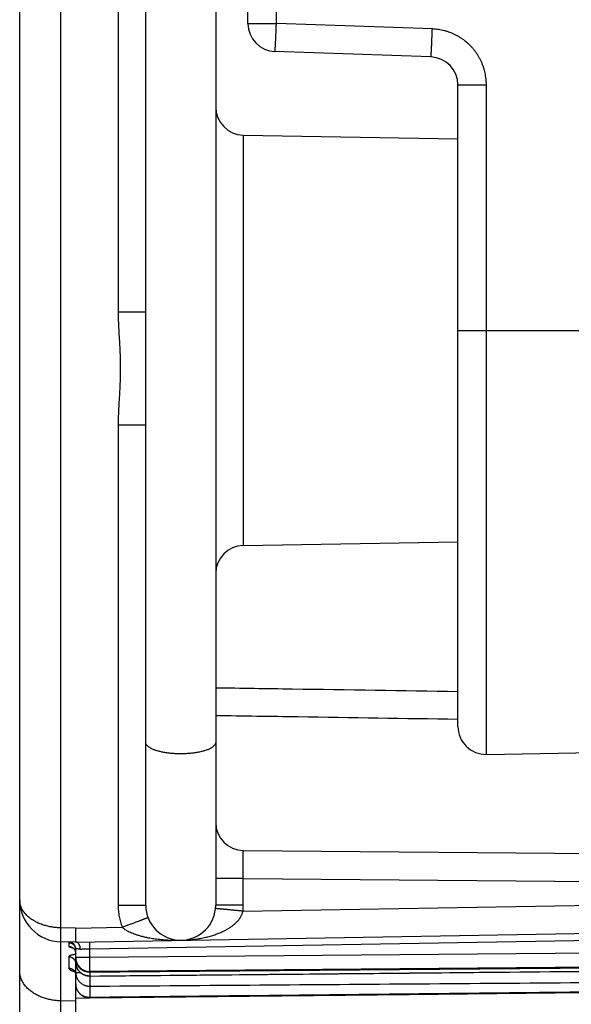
# Model space of a CAD drawing. Header units: inches. Extents: x 0 to 22, y 0 to 17.
# Tile 6 of 53: x 4.033 to 4.427, y 8.276 to 8.979. Entities that reach past the tile are written whole.
import ezdxf

# ---------------------------------------------------------------- set-up
doc = ezdxf.new("R2010")
doc.units = ezdxf.units.IN
doc.header["$LTSCALE"] = 1.21
doc.header["$MEASUREMENT"] = 0
doc.layers.get('0').update_dxf_attribs({"linetype": 'CONTINUOUS'})

msp = doc.modelspace()

# ---------------------------------------------------------------- linework, layer by layer
at = {"color": 7, "linetype": 'CONTINUOUS'}
for p, q in [((4.03289, 7.43579), (4.03289, 13.37959)), ((4.06237, 8.33037), (4.06237, 12.27001)), ((4.12289, 8.3465), (4.12289, 12.25388)), ((4.17289, 12.25388), (4.17289, 8.3465)), ((4.10324, 11.82988), (4.10324, 8.77051)), ((4.19589, 8.97651), (4.19589, 11.62388)), ((4.21624, 8.97651), (4.21624, 11.62388)), ((4.19589, 8.97651), (4.21624, 8.97651)), ((4.32764, 8.97262), (4.21624, 8.97651)), ((4.32659, 8.95263), (4.21519, 8.95652)), ((4.34589, 8.93264), (4.36624, 8.93264)), ((4.34589, 8.47431), (4.34589, 8.93263)), ((4.36624, 8.45432), (4.36624, 8.93264)), ((4.19254, 8.89686), (4.34589, 8.89419)), ((4.19254, 8.89686), (4.19254, 8.60352)), ((4.10324, 8.77051), (4.12289, 8.77051)), ((4.34589, 8.75719), (4.53089, 8.75719)), ((4.10324, 8.68988), (4.12289, 8.68988)), ((4.10324, 8.68988), (4.10324, 8.3465)), ((4.19254, 8.60352), (4.34589, 8.6062)), ((4.36624, 8.45432), (4.51124, 8.45685)), ((4.19272, 8.38567), (4.80107, 8.38036)), ((4.19254, 8.36568), (4.17289, 8.36568)), ((4.19254, 8.36568), (4.7472, 8.36084)), ((4.19254, 8.3465), (4.19254, 8.36568)), ((4.19234, 8.34227), (4.7472, 8.35196)), ((4.10324, 8.3465), (4.12289, 8.3465)), ((4.19254, 8.3465), (4.17289, 8.3465)), ((4.07272, 8.33019), (4.06237, 8.33037)), ((4.07272, 8.33019), (4.10608, 8.33078)), ((4.07289, 8.32019), (4.80124, 8.33291)), ((4.08298, 8.31537), (4.77098, 8.32738)), ((4.07289, 8.32019), (4.06237, 8.32038)), ((4.06237, 7.4058), (4.06237, 8.32038)), ((4.06798, 8.31975), (4.06798, 8.31707)), ((4.06798, 8.30969), (4.06798, 8.30153)), ((4.07289, 8.30589), (4.07289, 8.31528)), ((4.08298, 8.3091), (4.07289, 8.3091)), ((4.08298, 8.3091), (4.08298, 8.31537)), ((4.77098, 8.3151), (4.08298, 8.3091)), ((4.07291, 8.30857), (4.07289, 8.30857)), ((4.07289, 7.44423), (4.07289, 8.30476)), ((4.77098, 8.30511), (4.08298, 8.2991)), ((4.07289, 8.2985), (4.07616, 8.2985)), ((4.08298, 8.29858), (4.08298, 8.29593)), ((4.08298, 8.28863), (4.08298, 8.28056)), ((4.07289, 8.27805), (4.06237, 8.27818)), ((4.07289, 8.28019), (4.08217, 8.28035))]:
    msp.add_line(p, q, dxfattribs=at)
for points in [[(4.07011, 8.31643), (4.07011, 8.31642), (4.07014, 8.31642), (4.07019, 8.3164), (4.07027, 8.31636), (4.07037, 8.31631), (4.0705, 8.31625), (4.07064, 8.31617), (4.0708, 8.31607), (4.07099, 8.31594), (4.07119, 8.31578), (4.07141, 8.31559), (4.07163, 8.31536), (4.07185, 8.3151), (4.07207, 8.3148), (4.07227, 8.31447), (4.07246, 8.3141), (4.07262, 8.31369), (4.07275, 8.31324), (4.07284, 8.31278), (4.07289, 8.31232), (4.07289, 8.31209)], [(4.08299, 8.29589), (4.31127, 8.29807), (4.54077, 8.30025), (4.77099, 8.30244)], [(4.0715, 8.29969), (4.0715, 8.2997), (4.0715, 8.29969), (4.07155, 8.29966), (4.07162, 8.2996), (4.07172, 8.29952), (4.07184, 8.2994), (4.07198, 8.29925), (4.07213, 8.29905), (4.07229, 8.29881), (4.07245, 8.29852), (4.07261, 8.29818)], [(4.07261, 8.29818), (4.07274, 8.29779), (4.07283, 8.29737), (4.07288, 8.29691), (4.07289, 8.29665)], [(4.083, 8.28033), (4.31116, 8.2828), (4.54066, 8.28529), (4.771, 8.28777)]]:
    msp.add_lwpolyline(points, dxfattribs=at)
for centre, radius, start, end in [((4.21589, 8.97651), 0.02, 180, 268), ((4.32589, 8.93264), 0.02, 359.95759, 88), ((4.19289, 8.91686), 0.02, 180, 269), ((4.19289, 8.58352), 0.02, 91, 180), ((4.36589, 8.47431), 0.02, 180, 271), ((4.19289, 8.40567), 0.02, 180.09892, 269.5), ((4.06289, 8.35037), 0.03, 180, 269), ((4.14789, 8.3465), 0.025, 180, 360), ((4.06789, 8.31528), 0.005, 0.00001, 89), ((4.08289, 8.3091), 0.01, 180, 270.5)]:
    msp.add_arc(centre, radius, start, end, dxfattribs=at)
for points, knots in [([(4.21519, 8.95652), (4.21521, 8.95652), (4.21523, 8.9566), (4.21525, 8.95671), (4.21528, 8.95693), (4.21531, 8.95722), (4.21535, 8.9576), (4.21538, 8.95806), (4.21542, 8.9586), (4.21546, 8.95921), (4.21551, 8.9599), (4.21555, 8.96066), (4.2156, 8.96149), (4.21565, 8.96239), (4.21569, 8.96334), (4.21574, 8.96435), (4.21579, 8.96541), (4.21585, 8.96652), (4.2159, 8.96767), (4.21595, 8.96886), (4.216, 8.97009), (4.21605, 8.97134), (4.2161, 8.97261), (4.21615, 8.9739), (4.21619, 8.9752), (4.21623, 8.97607), (4.21624, 8.97651)], [0, 0, 0, 0, 0.002417, 0.00891, 0.019605, 0.034487, 0.053498, 0.076552, 0.103557, 0.134398, 0.168946, 0.207051, 0.24855, 0.293267, 0.341008, 0.391571, 0.444739, 0.500284, 0.557968, 0.617544, 0.678756, 0.741342, 0.805034, 0.86956, 0.934641, 1, 1, 1, 1]), ([(4.32659, 8.95263), (4.32661, 8.95263), (4.32662, 8.95271), (4.32665, 8.95282), (4.32668, 8.95304), (4.32671, 8.95333), (4.32674, 8.95371), (4.32678, 8.95417), (4.32682, 8.95471), (4.32686, 8.95533), (4.3269, 8.95602), (4.32695, 8.95678), (4.32699, 8.9576), (4.32704, 8.9585), (4.32709, 8.95945), (4.32714, 8.96046), (4.32719, 8.96152), (4.32724, 8.96263), (4.32729, 8.96378), (4.32734, 8.96497), (4.32739, 8.9662), (4.32744, 8.96745), (4.32749, 8.96872), (4.32754, 8.97001), (4.32759, 8.97131), (4.32762, 8.97218), (4.32764, 8.97262)], [0, 0, 0, 0, 0.002425, 0.008935, 0.019649, 0.034542, 0.053559, 0.076623, 0.103635, 0.134483, 0.169034, 0.207141, 0.248641, 0.293356, 0.341096, 0.391656, 0.444819, 0.500359, 0.558036, 0.617603, 0.678807, 0.741384, 0.805066, 0.869581, 0.934652, 1, 1, 1, 1]), ([(4.36624, 8.93264), (4.36624, 8.93337), (4.3662, 8.93483), (4.36602, 8.93701), (4.36572, 8.93919), (4.3653, 8.94134), (4.36477, 8.94347), (4.36412, 8.94557), (4.36335, 8.94762), (4.36247, 8.94964), (4.36148, 8.9516), (4.36039, 8.95351), (4.35919, 8.95535), (4.3579, 8.95712), (4.35651, 8.95882), (4.35503, 8.96044), (4.35346, 8.96198), (4.35181, 8.96342), (4.35009, 8.96478), (4.34829, 8.96604), (4.34642, 8.9672), (4.3445, 8.96825), (4.34251, 8.9692), (4.34048, 8.97004), (4.33841, 8.97076), (4.3363, 8.97137), (4.33416, 8.97187), (4.332, 8.97224), (4.32982, 8.9725), (4.32836, 8.97259), (4.32764, 8.97262)], [0, 0, 0, 0, 0.035622, 0.071303, 0.107018, 0.14274, 0.178444, 0.214134, 0.24986, 0.285651, 0.321451, 0.357187, 0.392866, 0.428551, 0.464269, 0.499997, 0.535709, 0.571403, 0.607086, 0.642785, 0.678537, 0.714336, 0.750114, 0.785822, 0.821506, 0.857227, 0.892982, 0.928726, 0.964413, 1, 1, 1, 1]), ([(4.10324, 8.77051), (4.10324, 8.76845), (4.10332, 8.76417), (4.10362, 8.75771), (4.10399, 8.75134), (4.10432, 8.74543), (4.10456, 8.74005), (4.10471, 8.73505), (4.10475, 8.73025), (4.10471, 8.72544), (4.10457, 8.72044), (4.10433, 8.71506), (4.10399, 8.70912), (4.10362, 8.70272), (4.10332, 8.69623), (4.10324, 8.69193), (4.10324, 8.68988)], [0, 0, 0, 0, 0.076337, 0.159348, 0.240296, 0.313377, 0.379417, 0.440534, 0.499264, 0.558076, 0.619256, 0.685153, 0.758506, 0.840237, 0.923619, 1, 1, 1, 1]), ([(4.34589, 8.49908), (4.30647, 8.49968), (4.2488, 8.50056), (4.19114, 8.50143), (4.17289, 8.5017)], [0, 0, 0, 0, 0.683629, 1, 1, 1, 1]), ([(4.34589, 8.47926), (4.30784, 8.47984), (4.25018, 8.48073), (4.19251, 8.48162), (4.17289, 8.48192)], [0, 0, 0, 0, 0.659827, 1, 1, 1, 1]), ([(4.17289, 8.4629), (4.17289, 8.46273), (4.17286, 8.46238), (4.17271, 8.46186), (4.17245, 8.46134), (4.17211, 8.46083), (4.17166, 8.46033), (4.17113, 8.45985), (4.1705, 8.45937), (4.16979, 8.45891), (4.16898, 8.45847), (4.1681, 8.45804), (4.16714, 8.45763), (4.1661, 8.45725), (4.16499, 8.45688), (4.16381, 8.45654), (4.16257, 8.45622), (4.16127, 8.45593), (4.15992, 8.45567), (4.15852, 8.45544), (4.15708, 8.45523), (4.15561, 8.45506), (4.1541, 8.45491), (4.15257, 8.4548), (4.15102, 8.45472), (4.14946, 8.45467), (4.14789, 8.45465), (4.14632, 8.45467), (4.14476, 8.45472), (4.14321, 8.4548), (4.14168, 8.45491), (4.14017, 8.45506), (4.1387, 8.45523), (4.13726, 8.45544), (4.13586, 8.45567), (4.13451, 8.45593), (4.13321, 8.45622), (4.13197, 8.45654), (4.13079, 8.45688), (4.12968, 8.45725), (4.12865, 8.45763), (4.12768, 8.45804), (4.1268, 8.45847), (4.126, 8.45891), (4.12528, 8.45937), (4.12466, 8.45985), (4.12412, 8.46033), (4.12368, 8.46083), (4.12333, 8.46134), (4.12308, 8.46186), (4.12293, 8.46238), (4.12289, 8.46273), (4.12289, 8.4629)], [0, 0, 0, 0, 0.009357, 0.019008, 0.029219, 0.040206, 0.052131, 0.065112, 0.079221, 0.094501, 0.110969, 0.128622, 0.14744, 0.16739, 0.188428, 0.2105, 0.233545, 0.257493, 0.282272, 0.3078, 0.333993, 0.360764, 0.388021, 0.41567, 0.443615, 0.471758, 0.5, 0.528242, 0.556385, 0.58433, 0.611979, 0.639236, 0.666007, 0.6922, 0.717728, 0.742507, 0.766455, 0.7895, 0.811572, 0.83261, 0.85256, 0.871378, 0.889031, 0.905499, 0.920779, 0.934888, 0.947869, 0.959794, 0.970781, 0.980992, 0.990643, 1, 1, 1, 1]), ([(4.19254, 8.36568), (4.19254, 8.36611), (4.19253, 8.36698), (4.19252, 8.36829), (4.19252, 8.36958), (4.19251, 8.37085), (4.1925, 8.3721), (4.1925, 8.37332), (4.1925, 8.37451), (4.1925, 8.37566), (4.1925, 8.37676), (4.19251, 8.37782), (4.19251, 8.37883), (4.19252, 8.37979), (4.19253, 8.38068), (4.19254, 8.38151), (4.19255, 8.38227), (4.19256, 8.38296), (4.19258, 8.38358), (4.1926, 8.38412), (4.19261, 8.38458), (4.19263, 8.38497), (4.19265, 8.38526), (4.19267, 8.38548), (4.19269, 8.38559), (4.1927, 8.38567), (4.19272, 8.38567)], [0, 0, 0, 0, 0.065365, 0.130522, 0.195126, 0.258863, 0.32142, 0.382515, 0.44193, 0.499458, 0.554887, 0.607996, 0.65855, 0.706293, 0.751002, 0.792509, 0.83066, 0.865281, 0.896194, 0.923258, 0.946367, 0.965427, 0.980353, 0.991082, 0.99759, 1, 1, 1, 1]), ([(4.06237, 8.33037), (4.06184, 8.33038), (4.06078, 8.33041), (4.05919, 8.33051), (4.05761, 8.33067), (4.05603, 8.33089), (4.05447, 8.33117), (4.05291, 8.3315), (4.05137, 8.33189), (4.04985, 8.33235), (4.04835, 8.33286), (4.04688, 8.33344), (4.04545, 8.33408), (4.04406, 8.33479), (4.04271, 8.33556), (4.04141, 8.33639), (4.04018, 8.33729), (4.03901, 8.33824), (4.03793, 8.33926), (4.03692, 8.34033), (4.03601, 8.34146), (4.03521, 8.34263), (4.03451, 8.34385), (4.03393, 8.3451), (4.03347, 8.34639), (4.03314, 8.3477), (4.03294, 8.34903), (4.03289, 8.34993), (4.03289, 8.35037)], [0, 0, 0, 0, 0.040578, 0.081191, 0.121833, 0.162502, 0.203182, 0.243848, 0.284462, 0.325009, 0.365466, 0.405799, 0.445962, 0.485903, 0.525569, 0.564903, 0.603847, 0.642353, 0.680365, 0.717851, 0.754781, 0.79115, 0.82698, 0.862297, 0.89715, 0.931622, 0.965851, 1, 1, 1, 1]), ([(4.10324, 8.3465), (4.10324, 8.34584), (4.10327, 8.3445), (4.1034, 8.3425), (4.10363, 8.3405), (4.10394, 8.33852), (4.10434, 8.33655), (4.10483, 8.3346), (4.1054, 8.33267), (4.10584, 8.3314), (4.10608, 8.33078)], [0, 0, 0, 0, 0.124677, 0.249502, 0.37445, 0.499493, 0.6246, 0.749746, 0.874903, 1, 1, 1, 1]), ([(4.19234, 8.34227), (4.19239, 8.34274), (4.19246, 8.34368), (4.19253, 8.34509), (4.19254, 8.34603), (4.19254, 8.3465)], [0, 0, 0, 0, 0.332851, 0.666126, 1, 1, 1, 1]), ([(4.10608, 8.33078), (4.1065, 8.33093), (4.10734, 8.33125), (4.1086, 8.33172), (4.10984, 8.33218), (4.11106, 8.33264), (4.11226, 8.33309), (4.11343, 8.33353), (4.11456, 8.33396), (4.11566, 8.33437), (4.11671, 8.33476), (4.1177, 8.33514), (4.11865, 8.3355), (4.11953, 8.33584), (4.12035, 8.33615), (4.12111, 8.33644), (4.12179, 8.3367), (4.1224, 8.33694), (4.12294, 8.33714), (4.1234, 8.33732), (4.12378, 8.33747), (4.12406, 8.33759), (4.12429, 8.33767), (4.12438, 8.33774), (4.12447, 8.33775), (4.12447, 8.33777)], [0, 0, 0, 0, 0.068603, 0.136817, 0.20433, 0.270835, 0.336027, 0.399609, 0.46129, 0.52079, 0.577836, 0.632168, 0.683537, 0.73171, 0.776467, 0.817602, 0.854929, 0.888276, 0.917492, 0.942444, 0.963018, 0.97912, 0.990678, 0.997642, 1, 1, 1, 1]), ([(4.1495, 8.32154), (4.15054, 8.32157), (4.15298, 8.32169), (4.15678, 8.32203), (4.16082, 8.32259), (4.16464, 8.32332), (4.1682, 8.32419), (4.17148, 8.32516), (4.17444, 8.32622), (4.1771, 8.32732), (4.17945, 8.32846), (4.18153, 8.3296), (4.18334, 8.33074), (4.18491, 8.33186), (4.18627, 8.33296), (4.18744, 8.33402), (4.18844, 8.33506), (4.18929, 8.33606), (4.19001, 8.33702), (4.19062, 8.33796), (4.19113, 8.33887), (4.19155, 8.33975), (4.19189, 8.34061), (4.19215, 8.34144), (4.19229, 8.342), (4.19234, 8.34227)], [0, 0, 0, 0, 0.06188, 0.145543, 0.226623, 0.303975, 0.376765, 0.444447, 0.506756, 0.563672, 0.615356, 0.662109, 0.704318, 0.742412, 0.776833, 0.808016, 0.836371, 0.862281, 0.886091, 0.908093, 0.928573, 0.94782, 0.96603, 0.983365, 1, 1, 1, 1]), ([(4.19234, 8.34227), (4.1919, 8.34232), (4.191, 8.3424), (4.18967, 8.34253), (4.18835, 8.34265), (4.18705, 8.34277), (4.18578, 8.3429), (4.18454, 8.34301), (4.18333, 8.34313), (4.18217, 8.34324), (4.18105, 8.34335), (4.17999, 8.34345), (4.17899, 8.34354), (4.17805, 8.34363), (4.17717, 8.34372), (4.17637, 8.3438), (4.17564, 8.34387), (4.17499, 8.34393), (4.17442, 8.34399), (4.17393, 8.34403), (4.17353, 8.34407), (4.17322, 8.34411), (4.17298, 8.34412), (4.17288, 8.34416), (4.17278, 8.34414), (4.17278, 8.34415)], [0, 0, 0, 0, 0.068631, 0.136869, 0.204401, 0.270922, 0.336126, 0.399716, 0.461403, 0.520906, 0.577953, 0.632284, 0.683651, 0.73182, 0.776571, 0.8177, 0.855021, 0.888362, 0.917571, 0.942516, 0.963083, 0.979177, 0.990726, 0.997677, 1, 1, 1, 1]), ([(4.06237, 8.32038), (4.06236, 8.32038), (4.06235, 8.32044), (4.06234, 8.32051), (4.06233, 8.32068), (4.06232, 8.32088), (4.06231, 8.32116), (4.06231, 8.32148), (4.0623, 8.32187), (4.0623, 8.3223), (4.0623, 8.32279), (4.0623, 8.32332), (4.0623, 8.32389), (4.0623, 8.32451), (4.0623, 8.32516), (4.06231, 8.32584), (4.06231, 8.32656), (4.06232, 8.32729), (4.06233, 8.32805), (4.06234, 8.32881), (4.06235, 8.32959), (4.06236, 8.33011), (4.06237, 8.33037)], [0, 0, 0, 0, 0.003371, 0.012693, 0.028059, 0.049398, 0.076587, 0.10946, 0.147819, 0.191427, 0.240017, 0.29329, 0.350918, 0.412546, 0.477796, 0.546264, 0.617529, 0.691153, 0.766682, 0.843649, 0.921582, 1, 1, 1, 1]), ([(4.07272, 8.33019), (4.07272, 8.32993), (4.07272, 8.32941), (4.07272, 8.32863), (4.07272, 8.32787), (4.07273, 8.32711), (4.07273, 8.32638), (4.07274, 8.32567), (4.07274, 8.32498), (4.07275, 8.32433), (4.07276, 8.32372), (4.07277, 8.32314), (4.07278, 8.32261), (4.07279, 8.32212), (4.0728, 8.32168), (4.07281, 8.3213), (4.07282, 8.32097), (4.07284, 8.3207), (4.07285, 8.32049), (4.07286, 8.32034), (4.07287, 8.32024), (4.07289, 8.3202), (4.07289, 8.32019)], [0, 0, 0, 0, 0.078348, 0.156185, 0.233045, 0.308469, 0.382004, 0.453208, 0.521658, 0.586975, 0.648681, 0.706307, 0.759635, 0.808391, 0.852105, 0.890483, 0.923445, 0.950686, 0.971994, 0.987336, 0.996641, 1, 1, 1, 1]), ([(4.10608, 8.33078), (4.1063, 8.33057), (4.1068, 8.33015), (4.10765, 8.32952), (4.10864, 8.32886), (4.10982, 8.32818), (4.11119, 8.32748), (4.11278, 8.32677), (4.11462, 8.32605), (4.11673, 8.32533), (4.11916, 8.32462), (4.12195, 8.32392), (4.12513, 8.32326), (4.12877, 8.32266), (4.13294, 8.32213), (4.13767, 8.32172), (4.14266, 8.3215), (4.14607, 8.32148), (4.1477, 8.3215)], [0, 0, 0, 0, 0.021178, 0.045263, 0.072668, 0.103787, 0.139071, 0.179054, 0.224333, 0.275596, 0.333639, 0.399381, 0.473893, 0.558478, 0.654695, 0.764592, 0.886899, 1, 1, 1, 1]), ([(4.06969, 8.31994), (4.06954, 8.31994), (4.06927, 8.31993), (4.06889, 8.31991), (4.06857, 8.31988), (4.06832, 8.31986), (4.06814, 8.31982), (4.06804, 8.3198), (4.06798, 8.31977), (4.06798, 8.31975)], [0, 0, 0, 0, 0.246298, 0.471178, 0.656514, 0.801481, 0.905878, 0.970547, 1, 1, 1, 1]), ([(4.06798, 8.31975), (4.06813, 8.31975), (4.06844, 8.31973), (4.06889, 8.31966), (4.06933, 8.31954), (4.06976, 8.31939), (4.07018, 8.3192), (4.07058, 8.31898), (4.07095, 8.31871), (4.0713, 8.31842), (4.07162, 8.31809), (4.07191, 8.31774), (4.07216, 8.31736), (4.07238, 8.31696), (4.07257, 8.31654), (4.07271, 8.31611), (4.07281, 8.31568), (4.07285, 8.3154), (4.07286, 8.31527)], [0, 0, 0, 0, 0.063092, 0.126183, 0.189273, 0.25236, 0.315445, 0.378527, 0.441605, 0.50468, 0.56775, 0.630817, 0.69388, 0.756939, 0.819995, 0.883049, 0.946101, 1, 1, 1, 1]), ([(4.06798, 8.31707), (4.06813, 8.31707), (4.06844, 8.31705), (4.06889, 8.31698), (4.06933, 8.31687), (4.06976, 8.31672), (4.07003, 8.3166), (4.07016, 8.31653)], [0, 0, 0, 0, 0.201564, 0.403112, 0.604631, 0.80611, 1, 1, 1, 1]), ([(4.06798, 8.31707), (4.06798, 8.31704), (4.06802, 8.31696), (4.06814, 8.31686), (4.06832, 8.31677), (4.06858, 8.31667), (4.0689, 8.31657), (4.06929, 8.31647), (4.0697, 8.31638), (4.06997, 8.31633), (4.07009, 8.31631)], [0, 0, 0, 0, 0.044187, 0.107514, 0.197052, 0.314962, 0.461836, 0.637413, 0.840907, 1, 1, 1, 1]), ([(4.07018, 8.31652), (4.07031, 8.31645), (4.07058, 8.3163), (4.07095, 8.31604), (4.0713, 8.31575), (4.07162, 8.31542), (4.07191, 8.31507), (4.07216, 8.31469), (4.07238, 8.31429), (4.07253, 8.31396), (4.07261, 8.31376), (4.07263, 8.3137)], [0, 0, 0, 0, 0.11902, 0.238, 0.356939, 0.475833, 0.594684, 0.713494, 0.832264, 0.951, 1, 1, 1, 1]), ([(4.07622, 8.31519), (4.07622, 8.31535), (4.07619, 8.31565), (4.07617, 8.31611), (4.0761, 8.31657), (4.076, 8.31701), (4.07587, 8.31743), (4.07572, 8.31784), (4.07555, 8.31822), (4.07535, 8.31858), (4.07513, 8.31891), (4.07489, 8.3192), (4.07463, 8.31947), (4.07436, 8.31969), (4.07407, 8.31988), (4.07378, 8.32002), (4.07348, 8.32012), (4.07318, 8.32018), (4.07299, 8.32019), (4.07289, 8.32019)], [0, 0, 0, 0, 0.070314, 0.14018, 0.209462, 0.27788, 0.345054, 0.410625, 0.474607, 0.536587, 0.596223, 0.653818, 0.709383, 0.763073, 0.81478, 0.863891, 0.910974, 0.956443, 1, 1, 1, 1]), ([(4.08298, 8.31537), (4.08298, 8.31552), (4.08297, 8.31583), (4.08296, 8.31628), (4.08296, 8.31673), (4.08295, 8.31717), (4.08294, 8.31759), (4.08294, 8.31799), (4.08294, 8.31837), (4.08293, 8.31873), (4.08293, 8.31905), (4.08293, 8.31935), (4.08293, 8.31961), (4.08293, 8.31983), (4.08292, 8.32002), (4.08293, 8.32016), (4.08292, 8.32027), (4.08294, 8.32032), (4.08293, 8.32037), (4.08294, 8.32037)], [0, 0, 0, 0, 0.092259, 0.183729, 0.273632, 0.361199, 0.445684, 0.526366, 0.602557, 0.673608, 0.738913, 0.797914, 0.850108, 0.895052, 0.932361, 0.961718, 0.982876, 0.99566, 1, 1, 1, 1]), ([(4.07289, 8.31136), (4.07265, 8.31133), (4.07217, 8.31127), (4.07148, 8.31116), (4.07084, 8.31105), (4.07026, 8.31093), (4.06974, 8.3108), (4.06928, 8.31066), (4.06889, 8.31052), (4.06857, 8.31037), (4.06831, 8.31021), (4.06813, 8.31005), (4.06801, 8.30987), (4.06798, 8.30975), (4.06798, 8.30969)], [0, 0, 0, 0, 0.138102, 0.267747, 0.388102, 0.498483, 0.598282, 0.687008, 0.764443, 0.830592, 0.885749, 0.930813, 0.96773, 1, 1, 1, 1]), ([(4.06798, 8.30969), (4.06813, 8.30969), (4.06844, 8.30967), (4.06889, 8.3096), (4.06933, 8.30949), (4.06976, 8.30934), (4.07018, 8.30915), (4.07058, 8.30893), (4.07095, 8.30867), (4.0713, 8.30838), (4.07162, 8.30806), (4.07191, 8.30771), (4.07216, 8.30733), (4.07238, 8.30694), (4.07257, 8.30652), (4.07269, 8.30616), (4.07275, 8.30594), (4.07277, 8.30586)], [0, 0, 0, 0, 0.069194, 0.138369, 0.207513, 0.27661, 0.34565, 0.414623, 0.483519, 0.552335, 0.621068, 0.689717, 0.758286, 0.82678, 0.895208, 0.96358, 1, 1, 1, 1]), ([(4.07263, 8.31368), (4.07266, 8.3136), (4.0727, 8.31347), (4.07273, 8.31334), (4.07274, 8.31329)], [0, 0, 0, 0, 0.618153, 1, 1, 1, 1]), ([(4.07277, 8.31317), (4.07279, 8.31312), (4.07281, 8.31301), (4.07282, 8.31291), (4.07283, 8.31287)], [0, 0, 0, 0, 0.57041, 1, 1, 1, 1]), ([(4.07286, 8.31268), (4.07286, 8.31264), (4.07287, 8.31255), (4.07288, 8.31247), (4.07288, 8.31242)], [0, 0, 0, 0, 0.519832, 1, 1, 1, 1]), ([(4.07622, 8.31519), (4.07604, 8.3152), (4.07569, 8.31521), (4.07518, 8.31522), (4.07472, 8.31523), (4.0743, 8.31524), (4.07394, 8.31525), (4.07363, 8.31526), (4.07337, 8.31527), (4.07317, 8.31527), (4.07303, 8.31527), (4.07294, 8.31528), (4.0729, 8.31528), (4.07289, 8.31528)], [0, 0, 0, 0, 0.165223, 0.317766, 0.456693, 0.581164, 0.69044, 0.783901, 0.861068, 0.921549, 0.965023, 0.991234, 1, 1, 1, 1]), ([(4.07622, 8.31519), (4.07641, 8.3152), (4.0768, 8.31521), (4.0774, 8.31522), (4.07803, 8.31524), (4.07869, 8.31526), (4.07937, 8.31527), (4.08007, 8.31529), (4.08078, 8.31531), (4.08151, 8.31533), (4.08224, 8.31535), (4.08273, 8.31536), (4.08298, 8.31537)], [0, 0, 0, 0, 0.084112, 0.173157, 0.266648, 0.364073, 0.464893, 0.568554, 0.674486, 0.782105, 0.89081, 1, 1, 1, 1]), ([(4.08298, 8.2991), (4.08299, 8.2991), (4.08298, 8.29917), (4.083, 8.29924), (4.083, 8.2994), (4.083, 8.29961), (4.08301, 8.29988), (4.08301, 8.30021), (4.08301, 8.30059), (4.08301, 8.30103), (4.08301, 8.30151), (4.08302, 8.30204), (4.08301, 8.30262), (4.08301, 8.30324), (4.08301, 8.30389), (4.08301, 8.30457), (4.08301, 8.30528), (4.083, 8.30602), (4.083, 8.30677), (4.08299, 8.30754), (4.08299, 8.30832), (4.08298, 8.30884), (4.08298, 8.3091)], [0, 0, 0, 0, 0.003157, 0.01241, 0.02774, 0.04906, 0.07624, 0.109113, 0.147477, 0.191096, 0.239702, 0.292994, 0.350645, 0.412299, 0.477576, 0.546074, 0.617371, 0.691026, 0.766587, 0.843587, 0.921551, 1, 1, 1, 1]), ([(4.07281, 8.30566), (4.07284, 8.30551), (4.07288, 8.30521), (4.07289, 8.30491), (4.07289, 8.30476)], [0, 0, 0, 0, 0.500056, 1, 1, 1, 1]), ([(4.08298, 8.29858), (4.08272, 8.29858), (4.08219, 8.29859), (4.08141, 8.29868), (4.08064, 8.29882), (4.07988, 8.29903), (4.07914, 8.2993), (4.07842, 8.29962), (4.07772, 8.3), (4.07706, 8.30044), (4.07644, 8.30092), (4.07585, 8.30146), (4.07531, 8.30204), (4.07482, 8.30265), (4.07438, 8.30331), (4.07399, 8.304), (4.07365, 8.30472), (4.07338, 8.30546), (4.07316, 8.30622), (4.07301, 8.30699), (4.07291, 8.30778), (4.07289, 8.30831), (4.07289, 8.30857)], [0, 0, 0, 0, 0.049645, 0.099285, 0.149023, 0.198913, 0.248951, 0.299079, 0.349194, 0.399248, 0.449289, 0.499339, 0.549401, 0.599476, 0.649558, 0.699634, 0.749701, 0.799762, 0.84982, 0.899878, 0.949937, 1, 1, 1, 1]), ([(4.08299, 8.29589), (4.08273, 8.29589), (4.08221, 8.2959), (4.08144, 8.29599), (4.08068, 8.29613), (4.07995, 8.29632), (4.07923, 8.29658), (4.07855, 8.29687), (4.07788, 8.29722), (4.07726, 8.29762), (4.07666, 8.29806), (4.0761, 8.29854), (4.07558, 8.29906), (4.0751, 8.29961), (4.07465, 8.30021), (4.07426, 8.30083), (4.0739, 8.30149), (4.0736, 8.30217), (4.07335, 8.30288), (4.07315, 8.30361), (4.073, 8.30435), (4.07291, 8.30512), (4.07289, 8.30563), (4.07289, 8.30589)], [0, 0, 0, 0, 0.049341, 0.098506, 0.146718, 0.195373, 0.242473, 0.291075, 0.336939, 0.384573, 0.431041, 0.477214, 0.525416, 0.570702, 0.617134, 0.665415, 0.711488, 0.758231, 0.806402, 0.854509, 0.902185, 0.950747, 1, 1, 1, 1]), ([(4.07293, 8.30498), (4.07293, 8.30497), (4.0729, 8.3049), (4.07289, 8.30482), (4.07289, 8.30476)], [0, 0, 0, 0, 0.160767, 1, 1, 1, 1]), ([(4.07317, 8.30355), (4.07323, 8.30329), (4.07338, 8.30279), (4.07365, 8.30205), (4.07399, 8.30133), (4.07438, 8.30065), (4.07482, 8.29999), (4.07532, 8.29938), (4.07586, 8.2988), (4.07644, 8.29827), (4.07707, 8.29778), (4.07773, 8.29735), (4.07842, 8.29697), (4.07914, 8.29665), (4.07989, 8.29638), (4.08065, 8.29618), (4.08142, 8.29603), (4.0822, 8.29595), (4.08272, 8.29593), (4.08298, 8.29593)], [0, 0, 0, 0, 0.058863, 0.117715, 0.176589, 0.235489, 0.29441, 0.353335, 0.412253, 0.471159, 0.530065, 0.589012, 0.648068, 0.707158, 0.766111, 0.824832, 0.883316, 0.941647, 1, 1, 1, 1]), ([(4.77098, 8.30435), (4.6942, 8.30371), (4.54099, 8.30242), (4.31165, 8.3005), (4.15909, 8.29922), (4.08298, 8.29858)], [0, 0, 0, 0, 0.334775, 0.6681, 1, 1, 1, 1]), ([(4.08298, 8.29593), (4.15907, 8.29666), (4.31159, 8.29811), (4.54093, 8.30029), (4.69417, 8.30174), (4.77098, 8.30247)], [0, 0, 0, 0, 0.331774, 0.665097, 1, 1, 1, 1]), ([(4.06237, 8.27818), (4.06184, 8.27819), (4.06079, 8.27822), (4.05922, 8.27833), (4.05765, 8.2785), (4.05609, 8.27873), (4.05454, 8.27902), (4.053, 8.27937), (4.05147, 8.27979), (4.04996, 8.28027), (4.04847, 8.28081), (4.047, 8.28143), (4.04557, 8.28211), (4.04417, 8.28285), (4.04282, 8.28367), (4.04152, 8.28455), (4.04027, 8.28551), (4.0391, 8.28652), (4.038, 8.28761), (4.03698, 8.28875), (4.03606, 8.28995), (4.03524, 8.2912), (4.03453, 8.2925), (4.03394, 8.29383), (4.03348, 8.2952), (4.03314, 8.29659), (4.03294, 8.29799), (4.03289, 8.29893), (4.03289, 8.2994)], [0, 0, 0, 0, 0.039366, 0.078817, 0.118282, 0.157725, 0.197276, 0.236898, 0.276512, 0.316205, 0.355971, 0.395714, 0.435393, 0.475064, 0.514618, 0.553972, 0.593165, 0.632094, 0.670659, 0.708894, 0.746729, 0.784089, 0.821034, 0.857544, 0.893594, 0.929288, 0.964733, 1, 1, 1, 1]), ([(4.06798, 8.30153), (4.06813, 8.30153), (4.06844, 8.30151), (4.06889, 8.30144), (4.06933, 8.30134), (4.06976, 8.30119), (4.07018, 8.301), (4.07057, 8.30078), (4.07095, 8.30052), (4.0713, 8.30024), (4.07154, 8.3), (4.07166, 8.29986), (4.07168, 8.29984)], [0, 0, 0, 0, 0.108998, 0.217946, 0.326804, 0.435535, 0.544106, 0.652489, 0.760662, 0.868611, 0.976327, 1, 1, 1, 1]), ([(4.06798, 8.30153), (4.06798, 8.30146), (4.06801, 8.30129), (4.06812, 8.30105), (4.06831, 8.30081), (4.06857, 8.30058), (4.0689, 8.30035), (4.06929, 8.30012), (4.06975, 8.29989), (4.07027, 8.29968), (4.07085, 8.29947), (4.07147, 8.29927), (4.07189, 8.29915), (4.07209, 8.2991)], [0, 0, 0, 0, 0.04715, 0.099005, 0.158608, 0.227867, 0.307807, 0.398897, 0.501169, 0.614346, 0.737975, 0.871416, 1, 1, 1, 1]), ([(4.07168, 8.29984), (4.07176, 8.29975), (4.07193, 8.29954), (4.07216, 8.2992), (4.07238, 8.29881), (4.07257, 8.2984), (4.07271, 8.29798), (4.07282, 8.29754), (4.07286, 8.29721), (4.07288, 8.29702), (4.07288, 8.29698)], [0, 0, 0, 0, 0.111176, 0.253458, 0.395463, 0.537221, 0.678772, 0.820159, 0.961435, 1, 1, 1, 1]), ([(4.07289, 8.2985), (4.07289, 8.29824), (4.07291, 8.29772), (4.07297, 8.2972), (4.07302, 8.29694)], [0, 0, 0, 0, 0.499963, 1, 1, 1, 1]), ([(4.07306, 8.29669), (4.07309, 8.29652), (4.07319, 8.29609), (4.07338, 8.29543), (4.07365, 8.29469), (4.07399, 8.29399), (4.07438, 8.29331), (4.07482, 8.29266), (4.07531, 8.29205), (4.07585, 8.29148), (4.07643, 8.29095), (4.07706, 8.29047), (4.07772, 8.29004), (4.07841, 8.28967), (4.07913, 8.28934), (4.07988, 8.28908), (4.08064, 8.28888), (4.08141, 8.28873), (4.08219, 8.28865), (4.08272, 8.28863), (4.08298, 8.28863)], [0, 0, 0, 0, 0.037423, 0.093721, 0.150054, 0.206432, 0.262866, 0.319359, 0.375902, 0.432493, 0.489136, 0.545827, 0.602583, 0.65944, 0.716355, 0.773237, 0.830031, 0.886727, 0.943359, 1, 1, 1, 1]), ([(4.08298, 8.29858), (4.08298, 8.2986), (4.08299, 8.29866), (4.08299, 8.29877), (4.083, 8.29893), (4.083, 8.29904), (4.083, 8.2991)], [0, 0, 0, 0, 0.110424, 0.331999, 0.663676, 1, 1, 1, 1]), ([(4.08298, 8.29593), (4.08298, 8.29592), (4.08298, 8.29589), (4.08299, 8.29589), (4.08299, 8.29589)], [0, 0, 0, 0, 0.976783, 1, 1, 1, 1]), ([(4.083, 8.29589), (4.083, 8.29574), (4.083, 8.29533), (4.083, 8.2947), (4.083, 8.29399), (4.083, 8.29331), (4.08301, 8.29266), (4.08301, 8.29204), (4.08301, 8.29147), (4.083, 8.29094), (4.083, 8.29045), (4.083, 8.29002), (4.083, 8.28963), (4.08299, 8.2893), (4.08299, 8.28903), (4.08299, 8.28881), (4.08298, 8.28868), (4.08298, 8.28863)], [0, 0, 0, 0, 0.064621, 0.165649, 0.263475, 0.357502, 0.447156, 0.53189, 0.611187, 0.684562, 0.751569, 0.811798, 0.864882, 0.910498, 0.948368, 0.978262, 1, 1, 1, 1]), ([(4.07289, 8.29033), (4.07289, 8.29007), (4.07291, 8.28955), (4.073, 8.28879), (4.07315, 8.28802), (4.07336, 8.28727), (4.07363, 8.28653), (4.07396, 8.2858), (4.07435, 8.28511), (4.07479, 8.28444), (4.07529, 8.28381), (4.07584, 8.28322), (4.07644, 8.28267), (4.07707, 8.28218), (4.07774, 8.28174), (4.07844, 8.28136), (4.07917, 8.28103), (4.07992, 8.28077), (4.08068, 8.28056), (4.08145, 8.28042), (4.08222, 8.28034), (4.08272, 8.28032), (4.08297, 8.28033)], [0, 0, 0, 0, 0.048742, 0.097653, 0.146486, 0.196681, 0.246889, 0.296273, 0.347389, 0.398429, 0.447946, 0.500205, 0.550909, 0.601639, 0.653014, 0.702885, 0.754174, 0.80365, 0.854219, 0.903409, 0.952942, 1, 1, 1, 1]), ([(4.08298, 8.28056), (4.08273, 8.28056), (4.08223, 8.28058), (4.08149, 8.28065), (4.08074, 8.28078), (4.07999, 8.28097), (4.07924, 8.28122), (4.07852, 8.28153), (4.07782, 8.2819), (4.07714, 8.28232), (4.07651, 8.2828), (4.07591, 8.28332), (4.07536, 8.28388), (4.07486, 8.28449), (4.07441, 8.28514), (4.07401, 8.28582), (4.07367, 8.28652), (4.07339, 8.28725), (4.07317, 8.288), (4.07301, 8.28877), (4.07291, 8.28954), (4.07289, 8.29007), (4.07289, 8.29033)], [0, 0, 0, 0, 0.047448, 0.095547, 0.144374, 0.193932, 0.244128, 0.294772, 0.345578, 0.396344, 0.447067, 0.497734, 0.548314, 0.598802, 0.649201, 0.699513, 0.749742, 0.799894, 0.849982, 0.900018, 0.950018, 1, 1, 1, 1]), ([(4.08298, 8.28863), (4.15912, 8.2892), (4.3117, 8.29033), (4.54103, 8.29202), (4.69423, 8.29315), (4.77098, 8.29372)], [0, 0, 0, 0, 0.331995, 0.665321, 1, 1, 1, 1]), ([(4.77098, 8.28799), (4.69413, 8.28717), (4.54085, 8.28552), (4.31151, 8.28304), (4.15903, 8.28139), (4.08298, 8.28056)], [0, 0, 0, 0, 0.335079, 0.6684, 1, 1, 1, 1]), ([(4.083, 8.28033), (4.083, 8.28033), (4.08299, 8.28037), (4.08299, 8.28044), (4.08298, 8.28052), (4.08298, 8.28056)], [0, 0, 0, 0, 0.082876, 0.416064, 1, 1, 1, 1])]:
    msp.add_open_spline(points, degree=3, knots=knots, dxfattribs=at)
for points in [[(4.07009, 8.31631), (4.07014, 8.3163), (4.0702, 8.31629), (4.07025, 8.31628)], [(4.07016, 8.31653), (4.07017, 8.31653), (4.07017, 8.31653), (4.07018, 8.31652)], [(4.07025, 8.31628), (4.07035, 8.31626), (4.07044, 8.31624), (4.07054, 8.31623)], [(4.1477, 8.3215), (4.14782, 8.3215), (4.14793, 8.3215), (4.14804, 8.3215)], [(4.14804, 8.3215), (4.14814, 8.32151), (4.14823, 8.32151), (4.14833, 8.32151)], [(4.14833, 8.32151), (4.14865, 8.32151), (4.14897, 8.32152), (4.14929, 8.32153)], [(4.14929, 8.32153), (4.14936, 8.32153), (4.14943, 8.32153), (4.1495, 8.32154)], [(4.07263, 8.3137), (4.07263, 8.31369), (4.07263, 8.31368), (4.07263, 8.31368)], [(4.07274, 8.31329), (4.07275, 8.31325), (4.07276, 8.31321), (4.07277, 8.31317)], [(4.07283, 8.31287), (4.07284, 8.3128), (4.07285, 8.31274), (4.07286, 8.31268)], [(4.07286, 8.31527), (4.07287, 8.31525), (4.07287, 8.31523), (4.07287, 8.31521)], [(4.07277, 8.30586), (4.07278, 8.30579), (4.0728, 8.30572), (4.07281, 8.30566)], [(4.07289, 8.30589), (4.07289, 8.30563), (4.0729, 8.30537), (4.07292, 8.30511)], [(4.07292, 8.30511), (4.07292, 8.30509), (4.07292, 8.30508), (4.07293, 8.30506)], [(4.07293, 8.30506), (4.07295, 8.30482), (4.07298, 8.30457), (4.07302, 8.30432)], [(4.07302, 8.30432), (4.07302, 8.30432), (4.07302, 8.30431), (4.07302, 8.30431)], [(4.07302, 8.30431), (4.07306, 8.30405), (4.07311, 8.3038), (4.07317, 8.30355)], [(4.07288, 8.29698), (4.07289, 8.29687), (4.07289, 8.29676), (4.07289, 8.29665)], [(4.07302, 8.29694), (4.07303, 8.29686), (4.07305, 8.29677), (4.07306, 8.29669)], [(4.08297, 8.28033), (4.08298, 8.28033), (4.08299, 8.28033), (4.083, 8.28033)]]:
    msp.add_open_spline(points, degree=3, dxfattribs=at)

doc.saveas('drawing.dxf')
